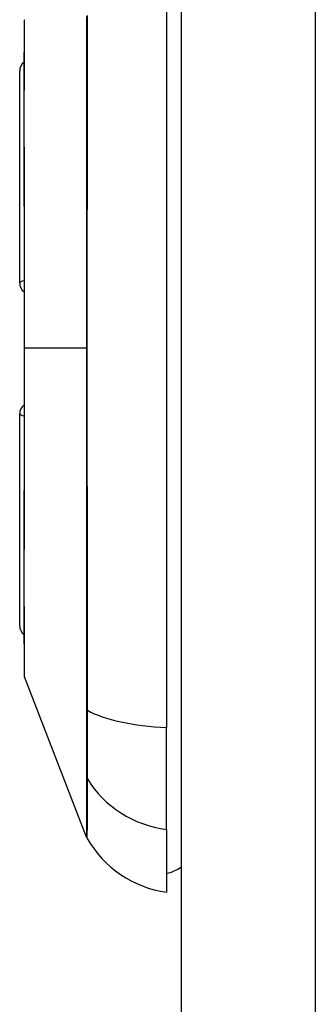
# Model space of a CAD drawing. Header units: inches. Extents: x 4 to 76.4, y 5.6 to 49.6.
# Tile 52 of 56: x 57.156 to 57.548, y 27.007 to 28.31. Entities that reach past the tile are written whole.
import ezdxf

# ---------------------------------------------------------------- set-up
doc = ezdxf.new("R2010")
doc.units = ezdxf.units.IN
doc.header["$LTSCALE"] = 4.856739
doc.header["$MEASUREMENT"] = 0
doc.layers.add('Visible Edges(ANSI)', color=7, linetype='Continuous', lineweight=25)
doc.layers.add('Visible Tangent Edges(ANSI)', color=7, linetype='Continuous', lineweight=25)

msp = doc.modelspace()

# ---------------------------------------------------------------- linework, layer by layer
at = {"layer": 'Visible Edges(ANSI)'}
for p, q in [((57.37, 37.328), (57.37, 18.4214)), ((57.3508, 28.3772), (57.3508, 27.3734)), ((57.1561, 27.9618), (57.1561, 28.2424)), ((57.1561, 27.5082), (57.1561, 27.7887)), ((57.2449, 27.2282), (57.1625, 27.4403)), ((57.3508, 27.2384), (57.3508, 27.3734)), ((57.3508, 27.2384), (57.3508, 27.1554))]:
    msp.add_line(p, q, dxfattribs=at)
at = {"layer": 'Visible Edges(ANSI)', "flags": 128}
msp.add_lwpolyline([(57.1621, 28.3081), (57.1621, 28.3076), (57.1621, 28.306), (57.1621, 28.3034), (57.162, 28.2998), (57.162, 28.2952), (57.162, 28.2895), (57.162, 28.2829), (57.162, 28.2752), (57.1619, 28.2666), (57.1619, 28.257), (57.1619, 28.2465), (57.1619, 28.2352), (57.1619, 28.223), (57.1618, 28.21), (57.1618, 28.1962), (57.1618, 28.1816), (57.1618, 28.1662), (57.1618, 28.1502), (57.1619, 28.1335), (57.1619, 28.1161), (57.1619, 28.0982), (57.1619, 28.0796), (57.1619, 28.0606), (57.162, 28.0412), (57.162, 28.0214), (57.162, 28.0013), (57.162, 27.9808), (57.162, 27.9601), (57.1621, 27.9391), (57.1621, 27.918), (57.1621, 27.8968), (57.1621, 27.8756), (57.1621, 27.8545), (57.1621, 27.8333), (57.1621, 27.8121), (57.162, 27.7911), (57.162, 27.7702), (57.162, 27.7497), (57.162, 27.7295), (57.162, 27.7097), (57.1619, 27.6903), (57.1619, 27.6713), (57.1619, 27.6528), (57.1619, 27.6347), (57.1619, 27.6172), (57.1618, 27.6004), (57.1618, 27.5843), (57.1618, 27.569), (57.1618, 27.5544), (57.1618, 27.5405), (57.1619, 27.5275), (57.1619, 27.5154), (57.1619, 27.504), (57.1619, 27.4935), (57.1619, 27.484), (57.162, 27.4753), (57.162, 27.4677), (57.162, 27.461), (57.162, 27.4554), (57.162, 27.4507), (57.1621, 27.4471), (57.1621, 27.4445), (57.1621, 27.4429), (57.1621, 27.4424)], dxfattribs=at)
at = {"layer": 'Visible Edges(ANSI)'}
for centre, radius, start, end in [((57.1681, 28.3081), 0.006, 158.7495, 179.7912), ((57.1705, 28.2424), 0.0144, 126.5366, 180), ((57.1705, 27.9618), 0.0144, 180, 234.1258), ((57.1705, 27.7887), 0.0144, 125.8742, 180), ((57.1705, 27.5082), 0.0144, 180, 233.4634), ((57.1681, 27.4424), 0.006, 180.2088, 201.2505), ((57.2561, 27.2326), 0.012, 201.2505, 209.7291), ((57.3707, 27.298), 0.144, 209.7291, 262.0587), ((57.3412, 27.2274), 0.048, 281.537, 306.8699)]:
    msp.add_arc(centre, radius, start, end, dxfattribs=at)
at = {"layer": 'Visible Tangent Edges(ANSI)'}
for p, q in [((57.548, 18.4214), (57.548, 37.328)), ((57.1621, 27.8753), (57.1625, 27.8753)), ((57.2449, 27.8753), (57.1625, 27.8753)), ((57.2449, 27.3975), (57.2449, 27.397)), ((57.2449, 27.3079), (57.2449, 27.3077))]:
    msp.add_line(p, q, dxfattribs=at)
at = {"layer": 'Visible Tangent Edges(ANSI)', "flags": 128}
for points in [[(57.162, 28.21), (57.1621, 28.2178), (57.1621, 28.2254), (57.1621, 28.2327), (57.1621, 28.2396), (57.1622, 28.2463), (57.1622, 28.2527), (57.1622, 28.2588), (57.1622, 28.2645), (57.1623, 28.27), (57.1623, 28.2751), (57.1623, 28.2799), (57.1623, 28.2844), (57.1623, 28.2885), (57.1624, 28.2922), (57.1624, 28.2956), (57.1624, 28.2987), (57.1624, 28.3014), (57.1624, 28.3037), (57.1625, 28.3057), (57.1625, 28.3073), (57.1625, 28.3086), (57.1625, 28.3095), (57.1625, 28.3101), (57.1625, 28.3103)], [(57.2449, 28.3146), (57.2449, 28.2952), (57.2449, 28.2758), (57.2449, 28.2563), (57.2449, 28.2367), (57.2449, 28.2171), (57.2449, 28.1973), (57.2449, 28.1775), (57.2449, 28.1576), (57.2449, 28.1377), (57.2449, 28.1177), (57.2449, 28.0976), (57.2449, 28.0775), (57.2449, 28.0574), (57.2449, 28.0372), (57.2449, 28.017), (57.2449, 27.9968), (57.2449, 27.9765), (57.2449, 27.9563), (57.2449, 27.936), (57.2449, 27.9158), (57.2449, 27.8955), (57.2449, 27.8753)], [(57.246, 27.3961), (57.246, 27.4347), (57.2459, 27.4737), (57.2459, 27.513), (57.2458, 27.5527), (57.2458, 27.5926), (57.2458, 27.6328), (57.2458, 27.6731), (57.2457, 27.7136), (57.2457, 27.7541), (57.2457, 27.7947), (57.2457, 27.8353), (57.2457, 27.8759), (57.2457, 27.9164), (57.2457, 27.957), (57.2457, 27.9975), (57.2457, 28.038), (57.2458, 28.0783), (57.2458, 28.1186), (57.2458, 28.1586), (57.2458, 28.1983), (57.2459, 28.2378), (57.2459, 28.277), (57.246, 28.3159)], [(57.162, 28.1527), (57.162, 28.1552), (57.162, 28.1578), (57.162, 28.1604), (57.162, 28.1629), (57.162, 28.1655), (57.162, 28.168), (57.162, 28.1705), (57.162, 28.1729), (57.162, 28.1754), (57.162, 28.1778), (57.162, 28.1803), (57.162, 28.1827), (57.162, 28.185), (57.162, 28.1874), (57.162, 28.1898), (57.162, 28.1921), (57.162, 28.1944), (57.162, 28.1967), (57.162, 28.199), (57.162, 28.2012), (57.162, 28.2034), (57.162, 28.2056), (57.162, 28.2078), (57.162, 28.21)], [(57.1625, 27.8753), (57.1625, 27.8878), (57.1625, 27.9003), (57.1625, 27.9128), (57.1625, 27.9253), (57.1625, 27.9378), (57.1624, 27.9502), (57.1624, 27.9625), (57.1624, 27.9748), (57.1624, 27.987), (57.1624, 27.999), (57.1623, 28.011), (57.1623, 28.0228), (57.1623, 28.0345), (57.1623, 28.0461), (57.1623, 28.0575), (57.1622, 28.0689), (57.1622, 28.08), (57.1622, 28.091), (57.1622, 28.1018), (57.1621, 28.1124), (57.1621, 28.1228), (57.1621, 28.133), (57.1621, 28.1429), (57.162, 28.1527)], [(57.162, 27.5979), (57.1621, 27.6077), (57.1621, 27.6176), (57.1621, 27.6279), (57.1621, 27.6383), (57.1622, 27.6489), (57.1622, 27.6597), (57.1622, 27.6707), (57.1622, 27.6818), (57.1623, 27.6931), (57.1623, 27.7045), (57.1623, 27.7161), (57.1623, 27.7278), (57.1623, 27.7396), (57.1624, 27.7516), (57.1624, 27.7636), (57.1624, 27.7758), (57.1624, 27.7881), (57.1624, 27.8004), (57.1625, 27.8129), (57.1625, 27.8253), (57.1625, 27.8378), (57.1625, 27.8503), (57.1625, 27.8628), (57.1625, 27.8753)], [(57.2449, 27.8753), (57.2449, 27.8551), (57.2449, 27.8349), (57.2449, 27.8146), (57.2449, 27.7944), (57.2449, 27.7742), (57.2449, 27.754), (57.2449, 27.7337), (57.2449, 27.7135), (57.2449, 27.6934), (57.2449, 27.6732), (57.2449, 27.6531), (57.2449, 27.6331), (57.2449, 27.613), (57.2449, 27.5931), (57.2449, 27.5732), (57.2449, 27.5533), (57.2449, 27.5335), (57.2449, 27.5138), (57.2449, 27.4942), (57.2449, 27.4747), (57.2449, 27.4552), (57.2449, 27.4359), (57.2449, 27.4167), (57.2449, 27.3975)], [(57.162, 27.5405), (57.162, 27.5427), (57.162, 27.5449), (57.162, 27.5471), (57.162, 27.5493), (57.162, 27.5516), (57.162, 27.5538), (57.162, 27.5561), (57.162, 27.5584), (57.162, 27.5608), (57.162, 27.5631), (57.162, 27.5655), (57.162, 27.5679), (57.162, 27.5703), (57.162, 27.5727), (57.162, 27.5751), (57.162, 27.5776), (57.162, 27.58), (57.162, 27.5825), (57.162, 27.5851), (57.162, 27.5876), (57.162, 27.5901), (57.162, 27.5927), (57.162, 27.5953), (57.162, 27.5979)], [(57.1625, 27.4403), (57.1625, 27.4405), (57.1625, 27.441), (57.1625, 27.4419), (57.1625, 27.4432), (57.1625, 27.4448), (57.1624, 27.4468), (57.1624, 27.4492), (57.1624, 27.4519), (57.1624, 27.455), (57.1624, 27.4584), (57.1623, 27.4621), (57.1623, 27.4662), (57.1623, 27.4707), (57.1623, 27.4754), (57.1623, 27.4805), (57.1622, 27.486), (57.1622, 27.4918), (57.1622, 27.4978), (57.1622, 27.5042), (57.1621, 27.5109), (57.1621, 27.5179), (57.1621, 27.5252), (57.1621, 27.5327), (57.162, 27.5405)], [(57.2449, 27.397), (57.2449, 27.3919), (57.2449, 27.3868), (57.2449, 27.3819), (57.2449, 27.377), (57.2449, 27.3723), (57.2449, 27.3676), (57.2449, 27.3631), (57.2449, 27.3586), (57.2449, 27.3543), (57.2449, 27.3501), (57.2449, 27.3461), (57.2449, 27.3422), (57.2449, 27.3384), (57.2449, 27.3348), (57.2449, 27.3313), (57.2449, 27.328), (57.2449, 27.3249), (57.2449, 27.3219), (57.2449, 27.3191), (57.2449, 27.3165), (57.2449, 27.3141), (57.2449, 27.3118), (57.2449, 27.3097), (57.2449, 27.3079)], [(57.246, 27.3053), (57.246, 27.3072), (57.246, 27.3093), (57.246, 27.3115), (57.246, 27.314), (57.2461, 27.3166), (57.2461, 27.3194), (57.2461, 27.3224), (57.2461, 27.3256), (57.2461, 27.329), (57.2461, 27.3325), (57.2461, 27.3362), (57.2461, 27.34), (57.2461, 27.344), (57.2461, 27.3482), (57.2461, 27.3525), (57.2461, 27.3569), (57.2461, 27.3614), (57.2461, 27.3661), (57.2461, 27.3708), (57.246, 27.3757), (57.246, 27.3807), (57.246, 27.3858), (57.246, 27.3909), (57.246, 27.3961)], [(57.2449, 27.3077), (57.2449, 27.3012), (57.2449, 27.2951), (57.2449, 27.2892), (57.2449, 27.2836), (57.2449, 27.2782), (57.2449, 27.2732), (57.2449, 27.2683), (57.2449, 27.2638), (57.2449, 27.2595), (57.2449, 27.2555), (57.2449, 27.2517), (57.2449, 27.2483), (57.2449, 27.2451), (57.2449, 27.2422), (57.2449, 27.2395), (57.2449, 27.2372), (57.2449, 27.2351), (57.2449, 27.2333), (57.2449, 27.2317), (57.2449, 27.2305), (57.2449, 27.2295), (57.2449, 27.2288), (57.2449, 27.2284), (57.2449, 27.2282)], [(57.2457, 27.2266), (57.2457, 27.2268), (57.2457, 27.2272), (57.2457, 27.2279), (57.2457, 27.2288), (57.2457, 27.2301), (57.2457, 27.2316), (57.2457, 27.2334), (57.2457, 27.2354), (57.2458, 27.2378), (57.2458, 27.2404), (57.2458, 27.2433), (57.2458, 27.2464), (57.2458, 27.2499), (57.2458, 27.2536), (57.2458, 27.2575), (57.2458, 27.2618), (57.2459, 27.2663), (57.2459, 27.2711), (57.2459, 27.2761), (57.2459, 27.2814), (57.2459, 27.287), (57.246, 27.2929), (57.246, 27.299), (57.246, 27.3053)]]:
    msp.add_lwpolyline(points, dxfattribs=at)
at = {"layer": 'Visible Tangent Edges(ANSI)'}
for centre, major_axis, ratio, start_param, end_param in [((57.1705, 27.9618), (-0.0144, 0), 0.235725, 5.339318, 6.283185), ((57.1705, 27.7887), (-0.0144, 0), 0.235725, 0, 0.943868), ((57.2564, 27.3981), (-0.012, 0), 0.317047, 0.281217, 0.521863), ((57.3707, 27.4193), (-0.144, 0), 0.321806, 0.522838, 1.432195), ((57.2564, 27.311), (-0.012, 0.0001), 0.948405, 0.290838, 0.531485), ((57.3707, 27.3734), (-0.144, 0), 0.946806, 0.522838, 1.432195)]:
    msp.add_ellipse(centre, major_axis=major_axis, ratio=ratio, start_param=start_param, end_param=end_param, dxfattribs=at)

doc.saveas('drawing.dxf')
